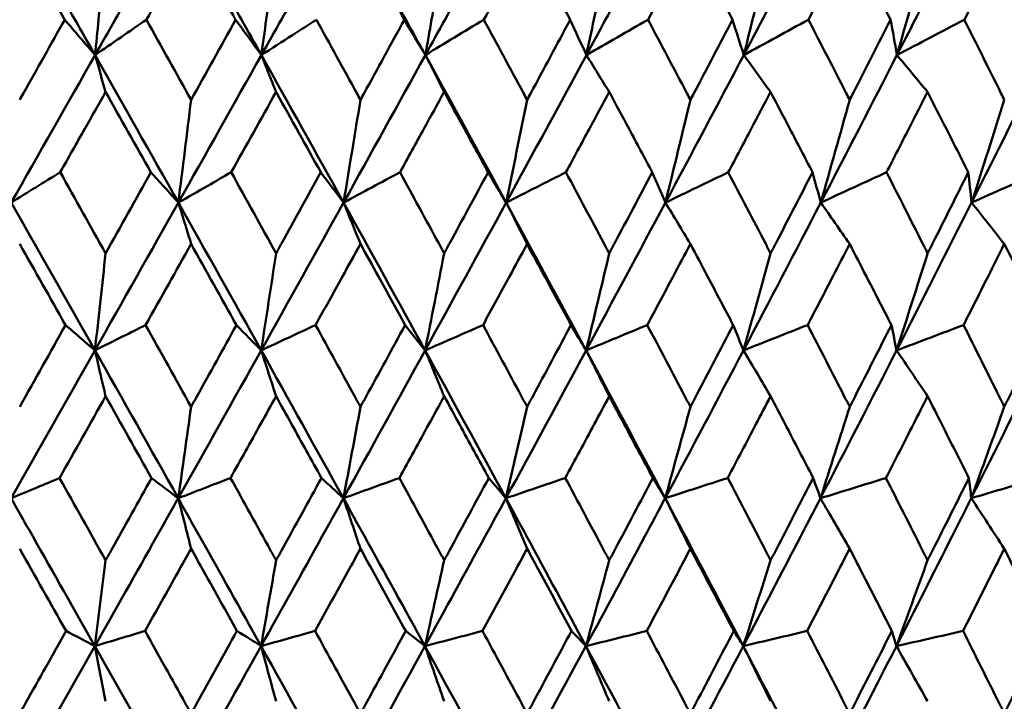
# Model space of a CAD drawing. Header units: millimetres. Extents: x 123 to 2417, y 726 to 3130.
# Tile 12 of 244: x 514 to 521, y 811 to 816. Entities that reach past the tile are written whole.
import ezdxf

# ---------------------------------------------------------------- set-up
doc = ezdxf.new("R2010")
doc.units = ezdxf.units.MM
doc.header["$LTSCALE"] = 12
doc.layers.add('Widoczne (ISO)', color=7, linetype='Continuous', lineweight=50)

msp = doc.modelspace()

# ---------------------------------------------------------------- linework, layer by layer
at = {"layer": 'Widoczne (ISO)'}
msp.add_circle((511.6385, 776.3166), 50, dxfattribs=at)
for points, knots in [([(514.4711, 816.0573), (514.4708, 816.0578), (514.4705, 816.0584), (514.4215, 816.1448), (514.3728, 816.2307), (514.324, 816.3166)], [0.02951568, 0.02951568, 0.02951568, 0.02951568, 0.02969929, 0.02969929, 0.05939589, 0.05939589, 0.05939589, 0.05939589]), ([(515.2089, 816.3166), (515.1604, 816.2307), (515.112, 816.1448), (515.0632, 816.0584), (515.0629, 816.0578), (515.0626, 816.0573)], [0, 0, 0, 0, 0.02969567, 0.02969567, 0.02988021, 0.02988021, 0.02988021, 0.02988021]), ([(516.9302, 816.0573), (516.9299, 816.0578), (516.9296, 816.0584), (516.8819, 816.1448), (516.8344, 816.2307), (516.7868, 816.3166)], [0.02951568, 0.02951568, 0.02951568, 0.02951568, 0.02969929, 0.02969929, 0.05939589, 0.05939589, 0.05939589, 0.05939589]), ([(517.6471, 816.3166), (517.6002, 816.2307), (517.5532, 816.1448), (517.5059, 816.0584), (517.5056, 816.0578), (517.5053, 816.0573)], [0, 0, 0, 0, 0.02969567, 0.02969567, 0.02988021, 0.02988021, 0.02988021, 0.02988021]), ([(518.1308, 816.0573), (518.1305, 816.0578), (518.1302, 816.0584), (518.0834, 816.1448), (518.0368, 816.2307), (517.9901, 816.3166)], [0.02951568, 0.02951568, 0.02951568, 0.02951568, 0.02969929, 0.02969929, 0.05939589, 0.05939589, 0.05939589, 0.05939589]), ([(518.8331, 816.3166), (518.7871, 816.2307), (518.7412, 816.1448), (518.6949, 816.0584), (518.6946, 816.0578), (518.6943, 816.0573)], [0, 0, 0, 0, 0.02969567, 0.02969567, 0.02988021, 0.02988021, 0.02988021, 0.02988021]), ([(519.3058, 816.0573), (519.3055, 816.0578), (519.3052, 816.0584), (519.2595, 816.1448), (519.214, 816.2307), (519.1684, 816.3166)], [0.02951568, 0.02951568, 0.02951568, 0.02951568, 0.02969929, 0.02969929, 0.05939589, 0.05939589, 0.05939589, 0.05939589]), ([(519.9906, 816.3166), (519.9459, 816.2307), (519.9011, 816.1448), (519.856, 816.0584), (519.8557, 816.0578), (519.8554, 816.0573)], [0, 0, 0, 0, 0.02969567, 0.02969567, 0.02988021, 0.02988021, 0.02988021, 0.02988021]), ([(520.4505, 816.0573), (520.4502, 816.0578), (520.45, 816.0584), (520.4055, 816.1448), (520.3613, 816.2307), (520.3169, 816.3166)], [0.02951568, 0.02951568, 0.02951568, 0.02951568, 0.02969929, 0.02969929, 0.05939589, 0.05939589, 0.05939589, 0.05939589]), ([(521.1152, 816.3166), (521.0719, 816.2307), (521.0284, 816.1448), (520.9847, 816.0584), (520.9844, 816.0578), (520.9841, 816.0573)], [0, 0, 0, 0, 0.02969567, 0.02969567, 0.02988021, 0.02988021, 0.02988021, 0.02988021]), ([(514.1452, 815.4763), (514.1543, 815.4925), (514.1634, 815.5087), (514.2721, 815.7024), (514.3717, 815.8799), (514.4711, 816.0573)], [0.0853813, 0.0853813, 0.0853813, 0.0853813, 0.09097809, 0.09097809, 0.15214536, 0.15214536, 0.15214536, 0.15214536]), ([(515.8949, 815.8011), (515.8637, 815.8441), (515.8325, 815.8871), (515.7704, 815.9725), (515.7395, 816.0149), (515.7087, 816.0573)], [-0.06289134, -0.06289134, -0.06289134, -0.06289134, -0.03140156, -0.03140156, -0.00032176, -0.00032176, -0.00032176, -0.00032176]), ([(515.8949, 815.8011), (515.97, 815.8494), (516.045, 815.8977), (516.1778, 815.9831), (516.2355, 816.0202), (516.2931, 816.0573)], [-0.07066517, -0.07066517, -0.07066517, -0.07066517, -0.03527183, -0.03527183, -0.00809562, -0.00809562, -0.00809562, -0.00809562]), ([(516.2931, 816.0573), (516.3908, 815.88), (516.4882, 815.7026), (516.5944, 815.509), (516.6034, 815.4926), (516.6123, 815.4763)], [0.0297954, 0.0297954, 0.0297954, 0.0297954, 0.09092493, 0.09092493, 0.09655955, 0.09655955, 0.09655955, 0.09655955]), ([(516.6123, 815.4763), (516.6212, 815.4925), (516.6301, 815.5087), (516.7362, 815.7024), (516.8333, 815.8799), (516.9302, 816.0573)], [0.0853813, 0.0853813, 0.0853813, 0.0853813, 0.09097809, 0.09097809, 0.15214536, 0.15214536, 0.15214536, 0.15214536]), ([(517.5053, 816.0573), (517.6013, 815.88), (517.697, 815.7026), (517.8013, 815.509), (517.8101, 815.4926), (517.8189, 815.4763)], [0.0297954, 0.0297954, 0.0297954, 0.0297954, 0.09092493, 0.09092493, 0.09655955, 0.09655955, 0.09655955, 0.09655955]), ([(517.8189, 815.4763), (517.8276, 815.4925), (517.8363, 815.5087), (517.9405, 815.7024), (518.0358, 815.8799), (518.1308, 816.0573)], [0.0853813, 0.0853813, 0.0853813, 0.0853813, 0.09097809, 0.09097809, 0.15214536, 0.15214536, 0.15214536, 0.15214536]), ([(518.6943, 816.0573), (518.7882, 815.88), (518.8819, 815.7026), (518.9838, 815.509), (518.9924, 815.4926), (519.001, 815.4763)], [0.0297954, 0.0297954, 0.0297954, 0.0297954, 0.09092493, 0.09092493, 0.09655955, 0.09655955, 0.09655955, 0.09655955]), ([(519.001, 815.4763), (519.0096, 815.4925), (519.0181, 815.5087), (519.1199, 815.7024), (519.213, 815.8799), (519.3058, 816.0573)], [0.0853813, 0.0853813, 0.0853813, 0.0853813, 0.09097809, 0.09097809, 0.15214536, 0.15214536, 0.15214536, 0.15214536]), ([(519.8554, 816.0573), (519.947, 815.88), (520.0382, 815.7026), (520.1374, 815.509), (520.1458, 815.4926), (520.1541, 815.4763)], [0.0297954, 0.0297954, 0.0297954, 0.0297954, 0.09092493, 0.09092493, 0.09655955, 0.09655955, 0.09655955, 0.09655955]), ([(520.1541, 815.4763), (520.1624, 815.4925), (520.1707, 815.5087), (520.2698, 815.7024), (520.3603, 815.8799), (520.4505, 816.0573)], [0.0853813, 0.0853813, 0.0853813, 0.0853813, 0.09097809, 0.09097809, 0.15214536, 0.15214536, 0.15214536, 0.15214536]), ([(520.9841, 816.0573), (521.0729, 815.88), (521.1613, 815.7026), (521.2574, 815.509), (521.2655, 815.4926), (521.2736, 815.4763)], [0.0297954, 0.0297954, 0.0297954, 0.0297954, 0.09092493, 0.09092493, 0.09655955, 0.09655955, 0.09655955, 0.09655955]), ([(516.0014, 815.534), (515.9858, 815.5732), (515.9701, 815.6125), (515.9346, 815.7015), (515.9148, 815.7514), (515.8949, 815.8011)], [-0.0556581, -0.0556581, -0.0556581, -0.0556581, -0.0311485, -0.0311485, 0, 0, 0, 0]), ([(514.7672, 815.534), (514.717, 815.4451), (514.6668, 815.3562), (514.5573, 815.1624), (514.4981, 815.0575), (514.4388, 814.9526)], [0.03078053, 0.03078053, 0.03078053, 0.03078053, 0.06149921, 0.06149921, 0.09773041, 0.09773041, 0.09773041, 0.09773041]), ([(516.3249, 814.9526), (516.219, 815.1435), (516.1128, 815.3343), (516.0047, 815.528), (516.0031, 815.531), (516.0014, 815.534)], [0.02528154, 0.02528154, 0.02528154, 0.02528154, 0.09120217, 0.09120217, 0.09223068, 0.09223068, 0.09223068, 0.09223068]), ([(517.2184, 815.534), (517.1695, 815.4451), (517.1207, 815.3562), (517.0141, 815.1624), (516.9564, 815.0575), (516.8987, 814.9526)], [0.03078053, 0.03078053, 0.03078053, 0.03078053, 0.06149921, 0.06149921, 0.09773041, 0.09773041, 0.09773041, 0.09773041]), ([(517.5365, 814.9526), (517.4793, 815.0575), (517.422, 815.1624), (517.3159, 815.3561), (517.2672, 815.445), (517.2184, 815.534)], [0.02528165, 0.02528165, 0.02528165, 0.02528165, 0.06150593, 0.06150593, 0.09223152, 0.09223152, 0.09223152, 0.09223152]), ([(518.4133, 815.534), (518.3655, 815.4451), (518.3176, 815.3562), (518.2131, 815.1624), (518.1565, 815.0575), (518.0999, 814.9526)], [0.03078053, 0.03078053, 0.03078053, 0.03078053, 0.06149921, 0.06149921, 0.09773041, 0.09773041, 0.09773041, 0.09773041]), ([(518.7248, 814.9526), (518.6689, 815.0575), (518.6128, 815.1624), (518.5089, 815.3561), (518.4611, 815.445), (518.4133, 815.534)], [0.02528165, 0.02528165, 0.02528165, 0.02528165, 0.06150593, 0.06150593, 0.09223152, 0.09223152, 0.09223152, 0.09223152]), ([(519.5815, 815.534), (519.5348, 815.4451), (519.4881, 815.3562), (519.3862, 815.1624), (519.3309, 815.0575), (519.2756, 814.9526)], [0.03078053, 0.03078053, 0.03078053, 0.03078053, 0.06149921, 0.06149921, 0.09773041, 0.09773041, 0.09773041, 0.09773041]), ([(519.8852, 814.9526), (519.8307, 815.0575), (519.776, 815.1624), (519.6747, 815.3561), (519.6281, 815.445), (519.5815, 815.534)], [0.02528165, 0.02528165, 0.02528165, 0.02528165, 0.06150593, 0.06150593, 0.09223152, 0.09223152, 0.09223152, 0.09223152]), ([(520.7183, 815.534), (520.6731, 815.4451), (520.6277, 815.3562), (520.5287, 815.1624), (520.475, 815.0575), (520.4212, 814.9526)], [0.03078053, 0.03078053, 0.03078053, 0.03078053, 0.06149921, 0.06149921, 0.09773041, 0.09773041, 0.09773041, 0.09773041]), ([(521.013, 814.9526), (520.9601, 815.0575), (520.9071, 815.1624), (520.8088, 815.3561), (520.7636, 815.445), (520.7183, 815.534)], [0.02528165, 0.02528165, 0.02528165, 0.02528165, 0.06150593, 0.06150593, 0.09223152, 0.09223152, 0.09223152, 0.09223152]), ([(515.3862, 815.4763), (515.371, 815.3532), (515.3559, 815.2303), (515.3252, 814.9826), (515.3097, 814.8578), (515.2941, 814.7331)], [-0.08909239, -0.08909239, -0.08909239, -0.08909239, -0.04495847, -0.04495847, 0, 0, 0, 0]), ([(515.2941, 814.7331), (515.26, 814.7707), (515.2259, 814.8083), (515.1594, 814.8815), (515.1271, 814.9171), (515.0948, 814.9526)], [-0.06289983, -0.06289983, -0.06289983, -0.06289983, -0.03141621, -0.03141621, -0.00164488, -0.00164488, -0.00164488, -0.00164488]), ([(515.2941, 814.7331), (515.365, 814.7738), (515.4358, 814.8144), (515.5634, 814.8876), (515.62, 814.9201), (515.6767, 814.9526)], [-0.06801633, -0.06801633, -0.06801633, -0.06801633, -0.03396638, -0.03396638, -0.0067614, -0.0067614, -0.0067614, -0.0067614]), ([(516.0014, 814.3653), (516.0147, 814.3894), (516.0281, 814.4136), (516.1361, 814.6094), (516.2306, 814.781), (516.3249, 814.9526)], [0.0806421, 0.0806421, 0.0806421, 0.0806421, 0.08897282, 0.08897282, 0.14811965, 0.14811965, 0.14811965, 0.14811965]), ([(516.8987, 814.9526), (516.9922, 814.7811), (517.0856, 814.6096), (517.192, 814.4138), (517.2052, 814.3895), (517.2184, 814.3653)], [0.02983351, 0.02983351, 0.02983351, 0.02983351, 0.0889495, 0.0889495, 0.09731113, 0.09731113, 0.09731113, 0.09731113]), ([(517.2184, 814.3653), (517.2315, 814.3894), (517.2446, 814.4136), (517.3508, 814.6094), (517.4438, 814.781), (517.5365, 814.9526)], [0.0806421, 0.0806421, 0.0806421, 0.0806421, 0.08897282, 0.08897282, 0.14811965, 0.14811965, 0.14811965, 0.14811965]), ([(518.0999, 814.9526), (518.1917, 814.7811), (518.2832, 814.6096), (518.3875, 814.4138), (518.4004, 814.3895), (518.4133, 814.3653)], [0.02983351, 0.02983351, 0.02983351, 0.02983351, 0.0889495, 0.0889495, 0.09731113, 0.09731113, 0.09731113, 0.09731113]), ([(518.4133, 814.3653), (518.4262, 814.3894), (518.439, 814.4136), (518.5431, 814.6094), (518.6341, 814.781), (518.7248, 814.9526)], [0.0806421, 0.0806421, 0.0806421, 0.0806421, 0.08897282, 0.08897282, 0.14811965, 0.14811965, 0.14811965, 0.14811965]), ([(519.2756, 814.9526), (519.3652, 814.7811), (519.4546, 814.6096), (519.5563, 814.4138), (519.5689, 814.3895), (519.5815, 814.3653)], [0.02983351, 0.02983351, 0.02983351, 0.02983351, 0.0889495, 0.0889495, 0.09731113, 0.09731113, 0.09731113, 0.09731113]), ([(519.5815, 814.3653), (519.594, 814.3894), (519.6066, 814.4136), (519.7081, 814.6094), (519.7968, 814.781), (519.8852, 814.9526)], [0.0806421, 0.0806421, 0.0806421, 0.0806421, 0.08897282, 0.08897282, 0.14811965, 0.14811965, 0.14811965, 0.14811965]), ([(520.4212, 814.9526), (520.5083, 814.7811), (520.5952, 814.6096), (520.6939, 814.4138), (520.7061, 814.3895), (520.7183, 814.3653)], [0.02983351, 0.02983351, 0.02983351, 0.02983351, 0.0889495, 0.0889495, 0.09731113, 0.09731113, 0.09731113, 0.09731113]), ([(520.7183, 814.3653), (520.7305, 814.3894), (520.7427, 814.4136), (520.8412, 814.6094), (520.9273, 814.781), (521.013, 814.9526)], [0.0806421, 0.0806421, 0.0806421, 0.0806421, 0.08897282, 0.08897282, 0.14811965, 0.14811965, 0.14811965, 0.14811965]), ([(515.3862, 814.4336), (515.3724, 814.4786), (515.3586, 814.5235), (515.3279, 814.6233), (515.311, 814.6782), (515.2941, 814.7331)], [-0.05754451, -0.05754451, -0.05754451, -0.05754451, -0.03165624, -0.03165624, 0, 0, 0, 0]), ([(516.6123, 814.4336), (516.569, 814.3551), (516.5256, 814.2767), (516.4173, 814.0809), (516.3524, 813.9635), (516.2873, 813.8461)], [0.03448054, 0.03448054, 0.03448054, 0.03448054, 0.06157222, 0.06157222, 0.10209717, 0.10209717, 0.10209717, 0.10209717]), ([(516.9359, 813.8461), (516.8715, 813.9635), (516.8069, 814.0808), (516.699, 814.2766), (516.6557, 814.3551), (516.6123, 814.4336)], [0.02104899, 0.02104899, 0.02104899, 0.02104899, 0.0615671, 0.0615671, 0.08866561, 0.08866561, 0.08866561, 0.08866561]), ([(517.8189, 814.4336), (517.7763, 814.3551), (517.7337, 814.2767), (517.6274, 814.0809), (517.5635, 813.9635), (517.4996, 813.8461)], [0.03448054, 0.03448054, 0.03448054, 0.03448054, 0.06157222, 0.06157222, 0.10209717, 0.10209717, 0.10209717, 0.10209717]), ([(518.1364, 813.8461), (518.0732, 813.9635), (518.0099, 814.0808), (517.9039, 814.2766), (517.8614, 814.3551), (517.8189, 814.4336)], [0.02104899, 0.02104899, 0.02104899, 0.02104899, 0.0615671, 0.0615671, 0.08866561, 0.08866561, 0.08866561, 0.08866561]), ([(519.001, 814.4336), (518.9594, 814.3551), (518.9178, 814.2767), (518.8137, 814.0809), (518.7513, 813.9635), (518.6887, 813.8461)], [0.03448054, 0.03448054, 0.03448054, 0.03448054, 0.06157222, 0.06157222, 0.10209717, 0.10209717, 0.10209717, 0.10209717]), ([(519.3113, 813.8461), (519.2496, 813.9635), (519.1877, 814.0808), (519.0842, 814.2766), (519.0426, 814.3551), (519.001, 814.4336)], [0.02104899, 0.02104899, 0.02104899, 0.02104899, 0.0615671, 0.0615671, 0.08866561, 0.08866561, 0.08866561, 0.08866561]), ([(520.1541, 814.4336), (520.1136, 814.3551), (520.0731, 814.2767), (519.9718, 814.0809), (519.9109, 813.9635), (519.85, 813.8461)], [0.03448054, 0.03448054, 0.03448054, 0.03448054, 0.06157222, 0.06157222, 0.10209717, 0.10209717, 0.10209717, 0.10209717]), ([(520.4559, 813.8461), (520.3959, 813.9635), (520.3357, 814.0808), (520.235, 814.2766), (520.1946, 814.3551), (520.1541, 814.4336)], [0.02104899, 0.02104899, 0.02104899, 0.02104899, 0.0615671, 0.0615671, 0.08866561, 0.08866561, 0.08866561, 0.08866561]), ([(521.2736, 814.4336), (521.2344, 814.3551), (521.1951, 814.2767), (521.097, 814.0809), (521.038, 813.9635), (520.9788, 813.8461)], [0.03448054, 0.03448054, 0.03448054, 0.03448054, 0.06157222, 0.06157222, 0.10209717, 0.10209717, 0.10209717, 0.10209717]), ([(521.5657, 813.8461), (521.5076, 813.9635), (521.4494, 814.0808), (521.352, 814.2766), (521.3128, 814.3551), (521.2736, 814.4336)], [0.02104899, 0.02104899, 0.02104899, 0.02104899, 0.0615671, 0.0615671, 0.08866561, 0.08866561, 0.08866561, 0.08866561]), ([(514.7672, 814.3653), (514.7548, 814.2516), (514.7424, 814.1381), (514.7166, 813.9041), (514.7033, 813.7836), (514.6899, 813.6632)], [-0.08584009, -0.08584009, -0.08584009, -0.08584009, -0.0442602, -0.0442602, 0, 0, 0, 0]), ([(514.6899, 813.6632), (514.6527, 813.6952), (514.6155, 813.7272), (514.5445, 813.7882), (514.5108, 813.8171), (514.477, 813.8461)], [-0.06302893, -0.06302893, -0.06302893, -0.06302893, -0.03149009, -0.03149009, -0.00290552, -0.00290552, -0.00290552, -0.00290552]), ([(514.6899, 813.6632), (514.7567, 813.6965), (514.8235, 813.7298), (514.9458, 813.7908), (515.0012, 813.8185), (515.0567, 813.8461)], [-0.06563164, -0.06563164, -0.06563164, -0.06563164, -0.03278858, -0.03278858, -0.00550824, -0.00550824, -0.00550824, -0.00550824]), ([(515.3862, 813.2538), (515.4001, 813.279), (515.4141, 813.3042), (515.5237, 813.5016), (515.6192, 813.6739), (515.7145, 813.8461)], [0.07597559, 0.07597559, 0.07597559, 0.07597559, 0.08464777, 0.08464777, 0.14401425, 0.14401425, 0.14401425, 0.14401425]), ([(516.2873, 813.8461), (516.382, 813.6739), (516.4765, 813.5017), (516.5847, 813.3043), (516.5985, 813.2791), (516.6123, 813.2538)], [0.02530969, 0.02530969, 0.02530969, 0.02530969, 0.08465152, 0.08465152, 0.09334823, 0.09334823, 0.09334823, 0.09334823]), ([(516.6123, 813.2538), (516.6261, 813.279), (516.6399, 813.3042), (516.7479, 813.5016), (516.842, 813.6739), (516.9359, 813.8461)], [0.07597559, 0.07597559, 0.07597559, 0.07597559, 0.08464777, 0.08464777, 0.14401425, 0.14401425, 0.14401425, 0.14401425]), ([(517.4996, 813.8461), (517.5926, 813.6739), (517.6855, 813.5017), (517.7917, 813.3043), (517.8053, 813.2791), (517.8189, 813.2538)], [0.02530969, 0.02530969, 0.02530969, 0.02530969, 0.08465152, 0.08465152, 0.09334823, 0.09334823, 0.09334823, 0.09334823]), ([(517.8189, 813.2538), (517.8324, 813.279), (517.8459, 813.3042), (517.952, 813.5016), (518.0443, 813.6739), (518.1364, 813.8461)], [0.07597559, 0.07597559, 0.07597559, 0.07597559, 0.08464777, 0.08464777, 0.14401425, 0.14401425, 0.14401425, 0.14401425]), ([(518.6887, 813.8461), (518.7798, 813.6739), (518.8706, 813.5017), (518.9745, 813.3043), (518.9878, 813.2791), (519.001, 813.2538)], [0.02530969, 0.02530969, 0.02530969, 0.02530969, 0.08465152, 0.08465152, 0.09334823, 0.09334823, 0.09334823, 0.09334823]), ([(519.001, 813.2538), (519.0143, 813.279), (519.0275, 813.3042), (519.1312, 813.5016), (519.2214, 813.6739), (519.3113, 813.8461)], [0.07597559, 0.07597559, 0.07597559, 0.07597559, 0.08464777, 0.08464777, 0.14401425, 0.14401425, 0.14401425, 0.14401425]), ([(519.85, 813.8461), (519.9387, 813.6739), (520.0272, 813.5017), (520.1283, 813.3043), (520.1412, 813.2791), (520.1541, 813.2538)], [0.02530969, 0.02530969, 0.02530969, 0.02530969, 0.08465152, 0.08465152, 0.09334823, 0.09334823, 0.09334823, 0.09334823]), ([(520.1541, 813.2538), (520.167, 813.279), (520.1799, 813.3042), (520.2808, 813.5016), (520.3685, 813.6739), (520.4559, 813.8461)], [0.07597559, 0.07597559, 0.07597559, 0.07597559, 0.08464777, 0.08464777, 0.14401425, 0.14401425, 0.14401425, 0.14401425]), ([(520.9788, 813.8461), (521.0649, 813.6739), (521.1507, 813.5017), (521.2486, 813.3043), (521.2611, 813.2791), (521.2736, 813.2538)], [0.02530969, 0.02530969, 0.02530969, 0.02530969, 0.08465152, 0.08465152, 0.09334823, 0.09334823, 0.09334823, 0.09334823]), ([(521.2736, 813.2538), (521.2861, 813.279), (521.2985, 813.3042), (521.3962, 813.5016), (521.4811, 813.6739), (521.5657, 813.8461)], [0.07597559, 0.07597559, 0.07597559, 0.07597559, 0.08464777, 0.08464777, 0.14401425, 0.14401425, 0.14401425, 0.14401425]), ([(514.7672, 813.3308), (514.7554, 813.3818), (514.7436, 813.4327), (514.7178, 813.5435), (514.7039, 813.6034), (514.6899, 813.6632)], [-0.05953933, -0.05953933, -0.05953933, -0.05953933, -0.03219286, -0.03219286, 0, 0, 0, 0]), ([(516.0014, 813.3308), (515.9638, 813.2632), (515.9262, 813.1955), (515.8164, 812.9981), (515.7442, 812.8684), (515.6719, 812.7387)], [0.03825175, 0.03825175, 0.03825175, 0.03825175, 0.06160817, 0.06160817, 0.10638617, 0.10638617, 0.10638617, 0.10638617]), ([(516.3297, 812.7387), (516.2579, 812.8684), (516.1861, 812.9981), (516.0766, 813.1955), (516.039, 813.2632), (516.0014, 813.3308)], [0.01681985, 0.01681985, 0.01681985, 0.01681985, 0.06159108, 0.06159108, 0.08495433, 0.08495433, 0.08495433, 0.08495433]), ([(517.2184, 813.3308), (517.1814, 813.2632), (517.1443, 813.1955), (517.0363, 812.9981), (516.9652, 812.8684), (516.8939, 812.7387)], [0.03825175, 0.03825175, 0.03825175, 0.03825175, 0.06160817, 0.06160817, 0.10638617, 0.10638617, 0.10638617, 0.10638617]), ([(517.5412, 812.7387), (517.4707, 812.8684), (517.4, 812.9981), (517.2923, 813.1955), (517.2554, 813.2632), (517.2184, 813.3308)], [0.01681985, 0.01681985, 0.01681985, 0.01681985, 0.06159108, 0.06159108, 0.08495433, 0.08495433, 0.08495433, 0.08495433]), ([(518.4133, 813.3308), (518.3771, 813.2632), (518.3408, 813.1955), (518.2348, 812.9981), (518.1651, 812.8684), (518.0952, 812.7387)], [0.03825175, 0.03825175, 0.03825175, 0.03825175, 0.06160817, 0.06160817, 0.10638617, 0.10638617, 0.10638617, 0.10638617]), ([(518.7294, 812.7387), (518.6604, 812.8684), (518.5912, 812.9981), (518.4858, 813.1955), (518.4495, 813.2632), (518.4133, 813.3308)], [0.01681985, 0.01681985, 0.01681985, 0.01681985, 0.06159108, 0.06159108, 0.08495433, 0.08495433, 0.08495433, 0.08495433]), ([(519.5815, 813.3308), (519.5461, 813.2632), (519.5107, 813.1955), (519.4074, 812.9981), (519.3393, 812.8684), (519.2711, 812.7387)], [0.03825175, 0.03825175, 0.03825175, 0.03825175, 0.06160817, 0.06160817, 0.10638617, 0.10638617, 0.10638617, 0.10638617]), ([(519.8897, 812.7387), (519.8224, 812.8684), (519.755, 812.9981), (519.6522, 813.1955), (519.6169, 813.2632), (519.5815, 813.3308)], [0.01681985, 0.01681985, 0.01681985, 0.01681985, 0.06159108, 0.06159108, 0.08495433, 0.08495433, 0.08495433, 0.08495433]), ([(520.7183, 813.3308), (520.684, 813.2632), (520.6497, 813.1955), (520.5493, 812.9981), (520.4831, 812.8684), (520.4168, 812.7387)], [0.03825175, 0.03825175, 0.03825175, 0.03825175, 0.06160817, 0.06160817, 0.10638617, 0.10638617, 0.10638617, 0.10638617]), ([(521.0173, 812.7387), (520.9521, 812.8684), (520.8868, 812.9981), (520.787, 813.1955), (520.7527, 813.2632), (520.7183, 813.3308)], [0.01681985, 0.01681985, 0.01681985, 0.01681985, 0.06159108, 0.06159108, 0.08495433, 0.08495433, 0.08495433, 0.08495433]), ([(514.083, 812.5925), (514.1458, 812.6186), (514.2086, 812.6448), (514.3255, 812.6935), (514.3797, 812.7161), (514.4339, 812.7387)], [-0.06350836, -0.06350836, -0.06350836, -0.06350836, -0.03173776, -0.03173776, -0.00432334, -0.00432334, -0.00432334, -0.00432334]), ([(514.7672, 812.1429), (514.7815, 812.1684), (514.7958, 812.1939), (514.9067, 812.3925), (515.0032, 812.5656), (515.0996, 812.7387)], [0.07138254, 0.07138254, 0.07138254, 0.07138254, 0.08018544, 0.08018544, 0.13983561, 0.13983561, 0.13983561, 0.13983561]), ([(515.6719, 812.7387), (515.7677, 812.5657), (515.8634, 812.3926), (515.9731, 812.194), (515.9873, 812.1685), (516.0014, 812.1429)], [0.02053386, 0.02053386, 0.02053386, 0.02053386, 0.08016461, 0.08016461, 0.08898694, 0.08898694, 0.08898694, 0.08898694]), ([(516.0014, 812.1429), (516.0155, 812.1684), (516.0296, 812.1939), (516.1392, 812.3925), (516.2345, 812.5656), (516.3297, 812.7387)], [0.07138254, 0.07138254, 0.07138254, 0.07138254, 0.08018544, 0.08018544, 0.13983561, 0.13983561, 0.13983561, 0.13983561]), ([(516.8939, 812.7387), (516.9883, 812.5657), (517.0826, 812.3926), (517.1905, 812.194), (517.2044, 812.1685), (517.2184, 812.1429)], [0.02053386, 0.02053386, 0.02053386, 0.02053386, 0.08016461, 0.08016461, 0.08898694, 0.08898694, 0.08898694, 0.08898694]), ([(517.2184, 812.1429), (517.2322, 812.1684), (517.2461, 812.1939), (517.3539, 812.3925), (517.4477, 812.5656), (517.5412, 812.7387)], [0.07138254, 0.07138254, 0.07138254, 0.07138254, 0.08018544, 0.08018544, 0.13983561, 0.13983561, 0.13983561, 0.13983561]), ([(518.0952, 812.7387), (518.1879, 812.5657), (518.2802, 812.3926), (518.386, 812.194), (518.3997, 812.1685), (518.4133, 812.1429)], [0.02053386, 0.02053386, 0.02053386, 0.02053386, 0.08016461, 0.08016461, 0.08898694, 0.08898694, 0.08898694, 0.08898694]), ([(518.4133, 812.1429), (518.4269, 812.1684), (518.4405, 812.1939), (518.5461, 812.3925), (518.6379, 812.5656), (518.7294, 812.7387)], [0.07138254, 0.07138254, 0.07138254, 0.07138254, 0.08018544, 0.08018544, 0.13983561, 0.13983561, 0.13983561, 0.13983561]), ([(519.2711, 812.7387), (519.3615, 812.5657), (519.4517, 812.3926), (519.5549, 812.194), (519.5682, 812.1685), (519.5815, 812.1429)], [0.02053386, 0.02053386, 0.02053386, 0.02053386, 0.08016461, 0.08016461, 0.08898694, 0.08898694, 0.08898694, 0.08898694]), ([(519.5815, 812.1429), (519.5948, 812.1684), (519.608, 812.1939), (519.711, 812.3925), (519.8005, 812.5656), (519.8897, 812.7387)], [0.07138254, 0.07138254, 0.07138254, 0.07138254, 0.08018544, 0.08018544, 0.13983561, 0.13983561, 0.13983561, 0.13983561]), ([(520.4168, 812.7387), (520.5047, 812.5657), (520.5923, 812.3926), (520.6925, 812.194), (520.7054, 812.1685), (520.7183, 812.1429)], [0.02053386, 0.02053386, 0.02053386, 0.02053386, 0.08016461, 0.08016461, 0.08898694, 0.08898694, 0.08898694, 0.08898694]), ([(520.7183, 812.1429), (520.7312, 812.1684), (520.7441, 812.1939), (520.8441, 812.3925), (520.9309, 812.5656), (521.0173, 812.7387)], [0.07138254, 0.07138254, 0.07138254, 0.07138254, 0.08018544, 0.08018544, 0.13983561, 0.13983561, 0.13983561, 0.13983561]), ([(514.6893, 811.5216), (514.5396, 811.7867), (514.3896, 812.0516), (514.1874, 812.4085), (514.1352, 812.5005), (514.083, 812.5925)], [0.3692784, 0.3692784, 0.3692784, 0.3692784, 0.4608442, 0.4608442, 0.492629, 0.492629, 0.492629, 0.492629]), ([(514.6893, 811.5216), (514.8392, 811.7867), (514.9887, 812.0516), (515.1897, 812.4085), (515.2415, 812.5005), (515.2932, 812.5925)], [0.3692784, 0.3692784, 0.3692784, 0.3692784, 0.4608442, 0.4608442, 0.492629, 0.492629, 0.492629, 0.492629]), ([(515.8928, 811.5216), (515.7449, 811.7867), (515.5966, 812.0516), (515.3965, 812.4085), (515.3449, 812.5005), (515.2932, 812.5925)], [0.3692784, 0.3692784, 0.3692784, 0.3692784, 0.4608442, 0.4608442, 0.492629, 0.492629, 0.492629, 0.492629]), ([(515.8928, 811.5216), (516.0409, 811.7867), (516.1886, 812.0516), (516.3869, 812.4085), (516.4379, 812.5005), (516.4889, 812.5925)], [0.3692784, 0.3692784, 0.3692784, 0.3692784, 0.4608442, 0.4608442, 0.492629, 0.492629, 0.492629, 0.492629]), ([(517.0795, 811.5216), (516.9339, 811.7867), (516.7879, 812.0516), (516.5907, 812.4085), (516.5399, 812.5005), (516.4889, 812.5925)], [0.3692784, 0.3692784, 0.3692784, 0.3692784, 0.4608442, 0.4608442, 0.492629, 0.492629, 0.492629, 0.492629]), ([(517.0795, 811.5216), (517.2252, 811.7867), (517.3704, 812.0516), (517.5653, 812.4085), (517.6155, 812.5005), (517.6656, 812.5925)], [0.3692784, 0.3692784, 0.3692784, 0.3692784, 0.4608442, 0.4608442, 0.492629, 0.492629, 0.492629, 0.492629]), ([(518.2447, 811.5216), (518.1021, 811.7867), (517.959, 812.0516), (517.7655, 812.4085), (517.7156, 812.5005), (517.6656, 812.5925)], [0.3692784, 0.3692784, 0.3692784, 0.3692784, 0.4608442, 0.4608442, 0.492629, 0.492629, 0.492629, 0.492629]), ([(518.2447, 811.5216), (518.3875, 811.7867), (518.5297, 812.0516), (518.7203, 812.4085), (518.7694, 812.5005), (518.8184, 812.5925)], [0.3692784, 0.3692784, 0.3692784, 0.3692784, 0.4608442, 0.4608442, 0.492629, 0.492629, 0.492629, 0.492629]), ([(519.3838, 811.5216), (519.2447, 811.7867), (519.105, 812.0516), (518.916, 812.4085), (518.8672, 812.5005), (518.8184, 812.5925)], [0.3692784, 0.3692784, 0.3692784, 0.3692784, 0.4608442, 0.4608442, 0.492629, 0.492629, 0.492629, 0.492629]), ([(519.3838, 811.5216), (519.5231, 811.7867), (519.6617, 812.0516), (519.8474, 812.4085), (519.8952, 812.5005), (519.9429, 812.5925)], [0.3692784, 0.3692784, 0.3692784, 0.3692784, 0.4608442, 0.4608442, 0.492629, 0.492629, 0.492629, 0.492629]), ([(520.4923, 811.5216), (520.6276, 811.7867), (520.7621, 812.0516), (520.9421, 812.4085), (520.9884, 812.5005), (521.0346, 812.5925)], [0.3692784, 0.3692784, 0.3692784, 0.3692784, 0.4608442, 0.4608442, 0.492629, 0.492629, 0.492629, 0.492629]), ([(515.3862, 812.2267), (515.3546, 812.1701), (515.323, 812.1136), (515.212, 811.9151), (515.1325, 811.7731), (515.0529, 811.6311)], [0.04208868, 0.04208868, 0.04208868, 0.04208868, 0.06158988, 0.06158988, 0.11059803, 0.11059803, 0.11059803, 0.11059803]), ([(515.7183, 811.6311), (515.6393, 811.7731), (515.5601, 811.9151), (515.4493, 812.1136), (515.4177, 812.1701), (515.3862, 812.2267)], [0.01259731, 0.01259731, 0.01259731, 0.01259731, 0.06159863, 0.06159863, 0.08110666, 0.08110666, 0.08110666, 0.08110666]), ([(516.6123, 812.2267), (516.5812, 812.1701), (516.5501, 812.1136), (516.4406, 811.9151), (516.3621, 811.7731), (516.2836, 811.6311)], [0.04208868, 0.04208868, 0.04208868, 0.04208868, 0.06158988, 0.06158988, 0.11059803, 0.11059803, 0.11059803, 0.11059803]), ([(516.9397, 811.6311), (516.8618, 811.7731), (516.7838, 811.9151), (516.6746, 812.1136), (516.6435, 812.1701), (516.6123, 812.2267)], [0.01259731, 0.01259731, 0.01259731, 0.01259731, 0.06159863, 0.06159863, 0.08110666, 0.08110666, 0.08110666, 0.08110666]), ([(517.8189, 812.2267), (517.7883, 812.1701), (517.7577, 812.1136), (517.6502, 811.9151), (517.5731, 811.7731), (517.4959, 811.6311)], [0.04208868, 0.04208868, 0.04208868, 0.04208868, 0.06158988, 0.06158988, 0.11059803, 0.11059803, 0.11059803, 0.11059803]), ([(518.1401, 811.6311), (518.0637, 811.7731), (517.9872, 811.9151), (517.88, 812.1136), (517.8495, 812.1701), (517.8189, 812.2267)], [0.01259731, 0.01259731, 0.01259731, 0.01259731, 0.06159863, 0.06159863, 0.08110666, 0.08110666, 0.08110666, 0.08110666]), ([(519.001, 812.2267), (518.9711, 812.1701), (518.9412, 812.1136), (518.8361, 811.9151), (518.7606, 811.7731), (518.6851, 811.6311)], [0.04208868, 0.04208868, 0.04208868, 0.04208868, 0.06158988, 0.06158988, 0.11059803, 0.11059803, 0.11059803, 0.11059803]), ([(519.3149, 811.6311), (519.2403, 811.7731), (519.1656, 811.9151), (519.0608, 812.1136), (519.0309, 812.1701), (519.001, 812.2267)], [0.01259731, 0.01259731, 0.01259731, 0.01259731, 0.06159863, 0.06159863, 0.08110666, 0.08110666, 0.08110666, 0.08110666]), ([(520.1541, 812.2267), (520.125, 812.1701), (520.0959, 812.1136), (519.9935, 811.9151), (519.9201, 811.7731), (519.8464, 811.6311)], [0.04208868, 0.04208868, 0.04208868, 0.04208868, 0.06158988, 0.06158988, 0.11059803, 0.11059803, 0.11059803, 0.11059803]), ([(520.4594, 811.6311), (520.3869, 811.7731), (520.3142, 811.9151), (520.2123, 812.1136), (520.1832, 812.1701), (520.1541, 812.2267)], [0.01259731, 0.01259731, 0.01259731, 0.01259731, 0.06159863, 0.06159863, 0.08110666, 0.08110666, 0.08110666, 0.08110666]), ([(521.2736, 812.2267), (521.2454, 812.1701), (521.2172, 812.1136), (521.118, 811.9151), (521.0469, 811.7731), (520.9754, 811.6311)], [0.04208868, 0.04208868, 0.04208868, 0.04208868, 0.06158988, 0.06158988, 0.11059803, 0.11059803, 0.11059803, 0.11059803]), ([(521.569, 811.6311), (521.4989, 811.7731), (521.4286, 811.9151), (521.3299, 812.1136), (521.3018, 812.1701), (521.2736, 812.2267)], [0.01259731, 0.01259731, 0.01259731, 0.01259731, 0.06159863, 0.06159863, 0.08110666, 0.08110666, 0.08110666, 0.08110666]), ([(514.1452, 811.0331), (514.1594, 811.0584), (514.1736, 811.0837), (514.2856, 811.283), (514.3833, 811.4571), (514.4809, 811.6311)], [0.06686277, 0.06686277, 0.06686277, 0.06686277, 0.07557848, 0.07557848, 0.13558897, 0.13558897, 0.13558897, 0.13558897]), ([(515.0529, 811.6311), (515.15, 811.4571), (515.247, 811.2831), (515.358, 811.0838), (515.3721, 811.0584), (515.3862, 811.0331)], [0.01556037, 0.01556037, 0.01556037, 0.01556037, 0.07555527, 0.07555527, 0.08428623, 0.08428623, 0.08428623, 0.08428623]), ([(515.3862, 811.0331), (515.4002, 811.0584), (515.4143, 811.0837), (515.5252, 811.283), (515.6218, 811.4571), (515.7183, 811.6311)], [0.06686277, 0.06686277, 0.06686277, 0.06686277, 0.07557848, 0.07557848, 0.13558897, 0.13558897, 0.13558897, 0.13558897]), ([(516.2836, 811.6311), (516.3794, 811.4571), (516.4751, 811.2831), (516.5845, 811.0838), (516.5984, 811.0584), (516.6123, 811.0331)], [0.01556037, 0.01556037, 0.01556037, 0.01556037, 0.07555527, 0.07555527, 0.08428623, 0.08428623, 0.08428623, 0.08428623]), ([(516.6123, 811.0331), (516.6262, 811.0584), (516.6401, 811.0837), (516.7494, 811.283), (516.8446, 811.4571), (516.9397, 811.6311)], [0.06686277, 0.06686277, 0.06686277, 0.06686277, 0.07557848, 0.07557848, 0.13558897, 0.13558897, 0.13558897, 0.13558897]), ([(517.4959, 811.6311), (517.5901, 811.4571), (517.6841, 811.2831), (517.7916, 811.0838), (517.8052, 811.0584), (517.8189, 811.0331)], [0.01556037, 0.01556037, 0.01556037, 0.01556037, 0.07555527, 0.07555527, 0.08428623, 0.08428623, 0.08428623, 0.08428623]), ([(517.8189, 811.0331), (517.8325, 811.0584), (517.8461, 811.0837), (517.9534, 811.283), (518.0469, 811.4571), (518.1401, 811.6311)], [0.06686277, 0.06686277, 0.06686277, 0.06686277, 0.07557848, 0.07557848, 0.13558897, 0.13558897, 0.13558897, 0.13558897]), ([(518.6851, 811.6311), (518.7773, 811.4571), (518.8693, 811.2831), (518.9743, 811.0838), (518.9877, 811.0584), (519.001, 811.0331)], [0.01556037, 0.01556037, 0.01556037, 0.01556037, 0.07555527, 0.07555527, 0.08428623, 0.08428623, 0.08428623, 0.08428623]), ([(519.001, 811.0331), (519.0143, 811.0584), (519.0277, 811.0837), (519.1326, 811.283), (519.2239, 811.4571), (519.3149, 811.6311)], [0.06686277, 0.06686277, 0.06686277, 0.06686277, 0.07557848, 0.07557848, 0.13558897, 0.13558897, 0.13558897, 0.13558897]), ([(519.8464, 811.6311), (519.9363, 811.4571), (520.0259, 811.2831), (520.1281, 811.0838), (520.1411, 811.0584), (520.1541, 811.0331)], [0.01556037, 0.01556037, 0.01556037, 0.01556037, 0.07555527, 0.07555527, 0.08428623, 0.08428623, 0.08428623, 0.08428623]), ([(520.1541, 811.0331), (520.1671, 811.0584), (520.18, 811.0837), (520.2821, 811.283), (520.3709, 811.4571), (520.4594, 811.6311)], [0.06686277, 0.06686277, 0.06686277, 0.06686277, 0.07557848, 0.07557848, 0.13558897, 0.13558897, 0.13558897, 0.13558897]), ([(520.9754, 811.6311), (521.0626, 811.4571), (521.1494, 811.2831), (521.2485, 811.0838), (521.261, 811.0584), (521.2736, 811.0331)], [0.01556037, 0.01556037, 0.01556037, 0.01556037, 0.07555527, 0.07555527, 0.08428623, 0.08428623, 0.08428623, 0.08428623]), ([(521.2736, 811.0331), (521.2862, 811.0584), (521.2987, 811.0837), (521.3975, 811.283), (521.4835, 811.4571), (521.569, 811.6311)], [0.06686277, 0.06686277, 0.06686277, 0.06686277, 0.07557848, 0.07557848, 0.13558897, 0.13558897, 0.13558897, 0.13558897])]:
    msp.add_open_spline(points, degree=3, knots=knots, dxfattribs=at)
for points in [[(514.6908, 815.8011), (514.5934, 815.973), (514.4958, 816.1448), (514.3981, 816.3166)], [(514.6908, 815.8011), (514.7885, 815.973), (514.886, 816.1448), (514.9834, 816.3166)], [(514.6908, 815.8011), (514.7077, 815.9727), (514.7245, 816.1445), (514.7412, 816.3166)], [(515.7087, 816.0573), (515.6602, 816.1437), (515.6117, 816.2302), (515.5631, 816.3166)], [(515.8949, 815.8011), (515.7986, 815.973), (515.7022, 816.1448), (515.6056, 816.3166)], [(515.9651, 816.3166), (515.9418, 816.1445), (515.9184, 815.9727), (515.8949, 815.8011)], [(515.8949, 815.8011), (515.9914, 815.973), (516.0877, 816.1448), (516.184, 816.3166)], [(517.0821, 815.8011), (516.9875, 815.973), (516.8926, 816.1448), (516.7974, 816.3166)], [(517.0821, 815.8011), (517.1771, 815.973), (517.2719, 816.1448), (517.3665, 816.3166)], [(517.1719, 816.3166), (517.1421, 816.1445), (517.1122, 815.9727), (517.0821, 815.8011)], [(518.2479, 815.8011), (518.341, 815.973), (518.4339, 816.1448), (518.5265, 816.3166)], [(518.3569, 816.3166), (518.3207, 816.1445), (518.2844, 815.9727), (518.2479, 815.8011)], [(519.3876, 815.8011), (519.4784, 815.973), (519.569, 816.1448), (519.6593, 816.3166)], [(519.5153, 816.3166), (519.4729, 816.1445), (519.4304, 815.9727), (519.3876, 815.8011)], [(520.4967, 815.8011), (520.5849, 815.973), (520.6728, 816.1448), (520.7605, 816.3166)], [(520.6427, 816.3166), (520.5943, 816.1445), (520.5456, 815.9727), (520.4967, 815.8011)], [(514.4711, 816.0573), (514.5444, 815.9719), (514.6177, 815.8865), (514.6908, 815.8011)], [(515.0626, 816.0573), (514.9386, 815.9719), (514.8147, 815.8865), (514.6908, 815.8011)], [(515.0626, 816.0573), (515.1707, 815.8636), (515.2785, 815.67), (515.3862, 815.4763)], [(515.3862, 815.4763), (515.4938, 815.67), (515.6013, 815.8637), (515.7087, 816.0573)], [(517.0821, 815.8011), (517.0316, 815.8865), (516.9809, 815.9719), (516.9302, 816.0573)], [(517.0821, 815.8011), (517.2231, 815.8865), (517.3642, 815.9719), (517.5053, 816.0573)], [(518.2479, 815.8011), (518.209, 815.8865), (518.1699, 815.9719), (518.1308, 816.0573)], [(518.2479, 815.8011), (518.3966, 815.8865), (518.5454, 815.9719), (518.6943, 816.0573)], [(519.3876, 815.8011), (519.3604, 815.8865), (519.3331, 815.9719), (519.3058, 816.0573)], [(519.3876, 815.8011), (519.5435, 815.8865), (519.6994, 815.9719), (519.8554, 816.0573)], [(520.4967, 815.8011), (520.4814, 815.8865), (520.466, 815.9719), (520.4505, 816.0573)], [(520.4967, 815.8011), (520.6591, 815.8865), (520.8216, 815.9719), (520.9841, 816.0573)], [(514.0836, 814.7331), (514.2863, 815.0892), (514.4887, 815.4453), (514.6908, 815.8011)], [(515.2941, 814.7331), (515.0937, 815.0892), (514.8926, 815.4453), (514.6908, 815.8011)], [(514.6908, 815.8011), (514.7163, 815.7122), (514.7418, 815.6231), (514.7672, 815.534)], [(515.2941, 814.7331), (515.4948, 815.0892), (515.6951, 815.4453), (515.8949, 815.8011)], [(516.4901, 814.7331), (516.2926, 815.0892), (516.0942, 815.4453), (515.8949, 815.8011)], [(516.4901, 814.7331), (516.6881, 815.0892), (516.8855, 815.4453), (517.0821, 815.8011)], [(517.667, 814.7331), (517.4731, 815.0892), (517.2782, 815.4453), (517.0821, 815.8011)], [(517.2184, 815.534), (517.173, 815.6231), (517.1276, 815.7122), (517.0821, 815.8011)], [(517.667, 814.7331), (517.8615, 815.0892), (518.0552, 815.4453), (518.2479, 815.8011)], [(518.4133, 815.534), (518.3582, 815.6231), (518.3031, 815.7122), (518.2479, 815.8011)], [(518.8201, 814.7331), (519.0103, 815.0892), (519.1995, 815.4453), (519.3876, 815.8011)], [(519.5815, 815.534), (519.5169, 815.6231), (519.4522, 815.7122), (519.3876, 815.8011)], [(519.9449, 814.7331), (520.1301, 815.0892), (520.314, 815.4453), (520.4967, 815.8011)], [(520.7183, 815.534), (520.6445, 815.6231), (520.5706, 815.7122), (520.4967, 815.8011)], [(521.0369, 814.7331), (521.2163, 815.0892), (521.3943, 815.4453), (521.5708, 815.8011)], [(515.0948, 814.9526), (514.9858, 815.1465), (514.8766, 815.3402), (514.7672, 815.534)], [(516.0014, 815.534), (515.8933, 815.3402), (515.7851, 815.1465), (515.6767, 814.9526)], [(516.6123, 815.4763), (516.5718, 815.2279), (516.5311, 814.9801), (516.4901, 814.7331)], [(517.8189, 815.4763), (517.7686, 815.2279), (517.7179, 814.9801), (517.667, 814.7331)], [(519.001, 815.4763), (518.9411, 815.2279), (518.8808, 814.9801), (518.8201, 814.7331)], [(520.1541, 815.4763), (520.0848, 815.2279), (520.0151, 814.9801), (519.9449, 814.7331)], [(521.2736, 815.4763), (521.1952, 815.2279), (521.1163, 814.9801), (521.0369, 814.7331)], [(514.4388, 814.9526), (514.3203, 814.8794), (514.202, 814.8062), (514.0836, 814.7331)], [(514.4388, 814.9526), (514.5484, 814.7569), (514.6579, 814.5611), (514.7672, 814.3653)], [(514.7672, 814.3653), (514.8766, 814.5611), (514.9858, 814.7569), (515.0948, 814.9526)], [(515.6767, 814.9526), (515.7851, 814.7569), (515.8934, 814.5611), (516.0014, 814.3653)], [(516.4901, 814.7331), (516.4351, 814.8062), (516.3801, 814.8794), (516.3249, 814.9526)], [(516.4901, 814.7331), (516.6263, 814.8062), (516.7624, 814.8794), (516.8987, 814.9526)], [(517.667, 814.7331), (517.6236, 814.8062), (517.5801, 814.8794), (517.5365, 814.9526)], [(517.667, 814.7331), (517.8113, 814.8062), (517.9556, 814.8794), (518.0999, 814.9526)], [(518.8201, 814.7331), (518.7884, 814.8062), (518.7567, 814.8794), (518.7248, 814.9526)], [(518.8201, 814.7331), (518.9719, 814.8062), (519.1237, 814.8794), (519.2756, 814.9526)], [(519.9449, 814.7331), (519.9251, 814.8062), (519.9052, 814.8794), (519.8852, 814.9526)], [(519.9449, 814.7331), (520.1036, 814.8062), (520.2624, 814.8794), (520.4212, 814.9526)], [(521.0369, 814.7331), (521.029, 814.8062), (521.021, 814.8794), (521.013, 814.9526)], [(521.0369, 814.7331), (521.2019, 814.8062), (521.367, 814.8794), (521.5321, 814.9526)], [(514.6899, 813.6632), (514.4884, 814.0199), (514.2863, 814.3765), (514.0836, 814.7331)], [(514.6899, 813.6632), (514.8917, 814.0199), (515.0931, 814.3765), (515.2941, 814.7331)], [(515.8936, 813.6632), (515.6946, 814.0199), (515.4947, 814.3765), (515.2941, 814.7331)], [(515.8936, 813.6632), (516.0931, 814.0199), (516.2919, 814.3765), (516.4901, 814.7331)], [(517.0805, 813.6632), (516.8847, 814.0199), (516.6879, 814.3765), (516.4901, 814.7331)], [(516.6123, 814.4336), (516.5716, 814.5335), (516.5309, 814.6334), (516.4901, 814.7331)], [(517.0805, 813.6632), (517.2768, 814.0199), (517.4723, 814.3765), (517.667, 814.7331)], [(518.246, 813.6632), (518.0541, 814.0199), (517.8611, 814.3765), (517.667, 814.7331)], [(517.8189, 814.4336), (517.7683, 814.5335), (517.7177, 814.6334), (517.667, 814.7331)], [(518.246, 813.6632), (518.4383, 814.0199), (518.6297, 814.3765), (518.8201, 814.7331)], [(519.001, 814.4336), (518.9408, 814.5335), (518.8805, 814.6334), (518.8201, 814.7331)], [(519.3853, 813.6632), (519.573, 814.0199), (519.7596, 814.3765), (519.9449, 814.7331)], [(520.1541, 814.4336), (520.0844, 814.5335), (520.0147, 814.6334), (519.9449, 814.7331)], [(520.4941, 813.6632), (520.6764, 814.0199), (520.8573, 814.3765), (521.0369, 814.7331)], [(521.2736, 814.4336), (521.1947, 814.5335), (521.1158, 814.6334), (521.0369, 814.7331)], [(514.477, 813.8461), (514.3666, 814.042), (514.256, 814.2378), (514.1452, 814.4336)], [(515.3862, 814.4336), (515.2765, 814.2378), (515.1667, 814.042), (515.0567, 813.8461)], [(515.7145, 813.8461), (515.6053, 814.042), (515.4958, 814.2378), (515.3862, 814.4336)], [(516.0014, 814.3653), (515.9657, 814.1307), (515.9297, 813.8966), (515.8936, 813.6632)], [(517.2184, 814.3653), (517.1727, 814.1307), (517.1267, 813.8966), (517.0805, 813.6632)], [(518.4133, 814.3653), (518.3578, 814.1307), (518.302, 813.8966), (518.246, 813.6632)], [(519.5815, 814.3653), (519.5164, 814.1307), (519.451, 813.8966), (519.3853, 813.6632)], [(520.7183, 814.3653), (520.644, 814.1307), (520.5692, 813.8966), (520.4941, 813.6632)], [(514.1452, 813.2538), (514.2559, 813.4513), (514.3665, 813.6487), (514.477, 813.8461)], [(515.0567, 813.8461), (515.1667, 813.6487), (515.2765, 813.4513), (515.3862, 813.2538)], [(515.8936, 813.6632), (515.834, 813.7242), (515.7743, 813.7852), (515.7145, 813.8461)], [(515.8936, 813.6632), (516.0248, 813.7242), (516.1561, 813.7852), (516.2873, 813.8461)], [(517.0805, 813.6632), (517.0324, 813.7242), (516.9842, 813.7852), (516.9359, 813.8461)], [(517.0805, 813.6632), (517.2202, 813.7242), (517.3599, 813.7852), (517.4996, 813.8461)], [(518.246, 813.6632), (518.2095, 813.7242), (518.173, 813.7852), (518.1364, 813.8461)], [(518.246, 813.6632), (518.3935, 813.7242), (518.5411, 813.7852), (518.6887, 813.8461)], [(519.3853, 813.6632), (519.3607, 813.7242), (519.336, 813.7852), (519.3113, 813.8461)], [(519.3853, 813.6632), (519.5402, 813.7242), (519.6951, 813.7852), (519.85, 813.8461)], [(520.4941, 813.6632), (520.4814, 813.7242), (520.4687, 813.7852), (520.4559, 813.8461)], [(520.4941, 813.6632), (520.6556, 813.7242), (520.8172, 813.7852), (520.9788, 813.8461)], [(514.083, 812.5925), (514.2857, 812.9493), (514.488, 813.3063), (514.6899, 813.6632)], [(515.2932, 812.5925), (515.0928, 812.9493), (514.8917, 813.3063), (514.6899, 813.6632)], [(515.2932, 812.5925), (515.4939, 812.9493), (515.694, 813.3063), (515.8936, 813.6632)], [(516.4889, 812.5925), (516.2913, 812.9493), (516.0929, 813.3063), (515.8936, 813.6632)], [(516.0014, 813.3308), (515.9655, 813.4418), (515.9296, 813.5526), (515.8936, 813.6632)], [(516.4889, 812.5925), (516.6869, 812.9493), (516.8841, 813.3063), (517.0805, 813.6632)], [(517.6656, 812.5925), (517.4716, 812.9493), (517.2765, 813.3063), (517.0805, 813.6632)], [(517.2184, 813.3308), (517.1724, 813.4418), (517.1265, 813.5526), (517.0805, 813.6632)], [(517.6656, 812.5925), (517.8599, 812.9493), (518.0534, 813.3063), (518.246, 813.6632)], [(518.8184, 812.5925), (518.6288, 812.9493), (518.438, 813.3063), (518.246, 813.6632)], [(518.4133, 813.3308), (518.3575, 813.4418), (518.3018, 813.5526), (518.246, 813.6632)], [(518.8184, 812.5925), (519.0084, 812.9493), (519.1974, 813.3063), (519.3853, 813.6632)], [(519.5815, 813.3308), (519.5161, 813.4418), (519.4507, 813.5526), (519.3853, 813.6632)], [(519.9429, 812.5925), (520.1279, 812.9493), (520.3116, 813.3063), (520.4941, 813.6632)], [(520.7183, 813.3308), (520.6436, 813.4418), (520.5689, 813.5526), (520.4941, 813.6632)], [(521.0346, 812.5925), (521.2138, 812.9493), (521.3916, 813.3063), (521.5679, 813.6632)], [(514.7672, 813.3308), (514.6562, 813.1334), (514.5451, 812.9361), (514.4339, 812.7387)], [(515.0996, 812.7387), (514.989, 812.9361), (514.8782, 813.1335), (514.7672, 813.3308)], [(515.3862, 813.2538), (515.3553, 813.0328), (515.3243, 812.8124), (515.2932, 812.5925)], [(516.6123, 813.2538), (516.5714, 813.0328), (516.5303, 812.8124), (516.4889, 812.5925)], [(517.8189, 813.2538), (517.768, 813.0328), (517.7169, 812.8124), (517.6656, 812.5925)], [(519.001, 813.2538), (518.9404, 813.0328), (518.8795, 812.8124), (518.8184, 812.5925)], [(520.1541, 813.2538), (520.084, 813.0328), (520.0136, 812.8124), (519.9429, 812.5925)], [(521.2736, 813.2538), (521.1943, 813.0328), (521.1146, 812.8124), (521.0346, 812.5925)], [(514.4339, 812.7387), (514.5451, 812.5401), (514.6562, 812.3415), (514.7672, 812.1429)], [(515.2932, 812.5925), (515.2287, 812.6412), (515.1642, 812.6899), (515.0996, 812.7387)], [(515.2932, 812.5925), (515.4194, 812.6412), (515.5456, 812.6899), (515.6719, 812.7387)], [(516.4889, 812.5925), (516.4359, 812.6412), (516.3828, 812.6899), (516.3297, 812.7387)], [(516.4889, 812.5925), (516.6239, 812.6412), (516.7589, 812.6899), (516.8939, 812.7387)], [(517.6656, 812.5925), (517.6241, 812.6412), (517.5827, 812.6899), (517.5412, 812.7387)], [(517.6656, 812.5925), (517.8088, 812.6412), (517.952, 812.6899), (518.0952, 812.7387)], [(518.8184, 812.5925), (518.7888, 812.6412), (518.7591, 812.6899), (518.7294, 812.7387)], [(518.8184, 812.5925), (518.9693, 812.6412), (519.1202, 812.6899), (519.2711, 812.7387)], [(519.9429, 812.5925), (519.9252, 812.6412), (519.9074, 812.6899), (519.8897, 812.7387)], [(519.9429, 812.5925), (520.1008, 812.6412), (520.2588, 812.6899), (520.4168, 812.7387)], [(521.0346, 812.5925), (521.0289, 812.6412), (521.0231, 812.6899), (521.0173, 812.7387)], [(521.0346, 812.5925), (521.199, 812.6412), (521.3634, 812.6899), (521.5278, 812.7387)], [(515.3862, 812.2267), (515.3552, 812.3488), (515.3242, 812.4707), (515.2932, 812.5925)], [(516.6123, 812.2267), (516.5712, 812.3488), (516.5301, 812.4707), (516.4889, 812.5925)], [(517.8189, 812.2267), (517.7678, 812.3488), (517.7167, 812.4707), (517.6656, 812.5925)], [(519.001, 812.2267), (518.9402, 812.3488), (518.8793, 812.4707), (518.8184, 812.5925)], [(520.1541, 812.2267), (520.0838, 812.3488), (520.0133, 812.4707), (519.9429, 812.5925)], [(521.2736, 812.2267), (521.194, 812.3488), (521.1143, 812.4707), (521.0346, 812.5925)], [(514.4809, 811.6311), (514.3691, 811.8296), (514.2572, 812.0281), (514.1452, 812.2267)], [(514.7672, 812.1429), (514.7414, 811.9353), (514.7154, 811.7282), (514.6893, 811.5216)], [(516.0014, 812.1429), (515.9653, 811.9353), (515.9291, 811.7282), (515.8928, 811.5216)], [(517.2184, 812.1429), (517.1722, 811.9353), (517.1259, 811.7282), (517.0795, 811.5216)], [(518.4133, 812.1429), (518.3573, 811.9353), (518.3011, 811.7282), (518.2447, 811.5216)], [(519.5815, 812.1429), (519.5159, 811.9353), (519.4499, 811.7282), (519.3838, 811.5216)], [(520.7183, 812.1429), (520.6433, 811.9353), (520.568, 811.7282), (520.4923, 811.5216)], [(514.6893, 811.5216), (514.6199, 811.5581), (514.5504, 811.5946), (514.4809, 811.6311)], [(514.6893, 811.5216), (514.8105, 811.5581), (514.9317, 811.5946), (515.0529, 811.6311)], [(515.8928, 811.5216), (515.8347, 811.5581), (515.7765, 811.5946), (515.7183, 811.6311)], [(515.8928, 811.5216), (516.023, 811.5581), (516.1533, 811.5946), (516.2836, 811.6311)], [(517.0795, 811.5216), (517.0329, 811.5581), (516.9863, 811.5946), (516.9397, 811.6311)], [(517.0795, 811.5216), (517.2183, 811.5581), (517.3571, 811.5946), (517.4959, 811.6311)], [(518.2447, 811.5216), (518.2098, 811.5581), (518.175, 811.5946), (518.1401, 811.6311)], [(518.2447, 811.5216), (518.3915, 811.5581), (518.5383, 811.5946), (518.6851, 811.6311)], [(519.3838, 811.5216), (519.3608, 811.5581), (519.3379, 811.5946), (519.3149, 811.6311)], [(519.3838, 811.5216), (519.538, 811.5581), (519.6922, 811.5946), (519.8464, 811.6311)], [(520.4923, 811.5216), (520.4814, 811.5581), (520.4704, 811.5946), (520.4594, 811.6311)], [(520.4923, 811.5216), (520.6534, 811.5581), (520.8144, 811.5946), (520.9754, 811.6311)], [(514.0827, 810.4515), (514.2854, 810.8082), (514.4877, 811.1649), (514.6893, 811.5216)], [(515.2927, 810.4515), (515.092, 810.8082), (514.8909, 811.1649), (514.6893, 811.5216)], [(514.7672, 811.1219), (514.7413, 811.2553), (514.7153, 811.3886), (514.6893, 811.5216)], [(515.2927, 810.4515), (515.4934, 810.8082), (515.6935, 811.1649), (515.8928, 811.5216)], [(516.4882, 810.4515), (516.2904, 810.8082), (516.0919, 811.1649), (515.8928, 811.5216)], [(516.0014, 811.1219), (515.9652, 811.2553), (515.929, 811.3886), (515.8928, 811.5216)], [(516.4882, 810.4515), (516.6862, 810.8082), (516.8833, 811.1649), (517.0795, 811.5216)], [(517.6647, 810.4515), (517.4704, 810.8082), (517.2754, 811.1649), (517.0795, 811.5216)], [(517.2184, 811.1219), (517.1721, 811.2553), (517.1258, 811.3886), (517.0795, 811.5216)], [(517.6647, 810.4515), (517.8591, 810.8082), (518.0524, 811.1649), (518.2447, 811.5216)], [(518.8173, 810.4515), (518.6275, 810.8082), (518.4366, 811.1649), (518.2447, 811.5216)], [(518.4133, 811.1219), (518.3571, 811.2553), (518.3009, 811.3886), (518.2447, 811.5216)], [(518.8173, 810.4515), (519.0074, 810.8082), (519.1963, 811.1649), (519.3838, 811.5216)], [(519.9416, 810.4515), (519.7569, 810.8082), (519.5709, 811.1649), (519.3838, 811.5216)], [(519.5815, 811.1219), (519.5157, 811.2553), (519.4497, 811.3886), (519.3838, 811.5216)], [(519.9416, 810.4515), (520.1267, 810.8082), (520.3102, 811.1649), (520.4923, 811.5216)], [(520.7183, 811.1219), (520.6431, 811.2553), (520.5677, 811.3886), (520.4923, 811.5216)], [(521.0332, 810.4515), (521.2124, 810.8082), (521.39, 811.1649), (521.5659, 811.5216)]]:
    msp.add_open_spline(points, degree=3, dxfattribs=at)

doc.saveas('drawing.dxf')
